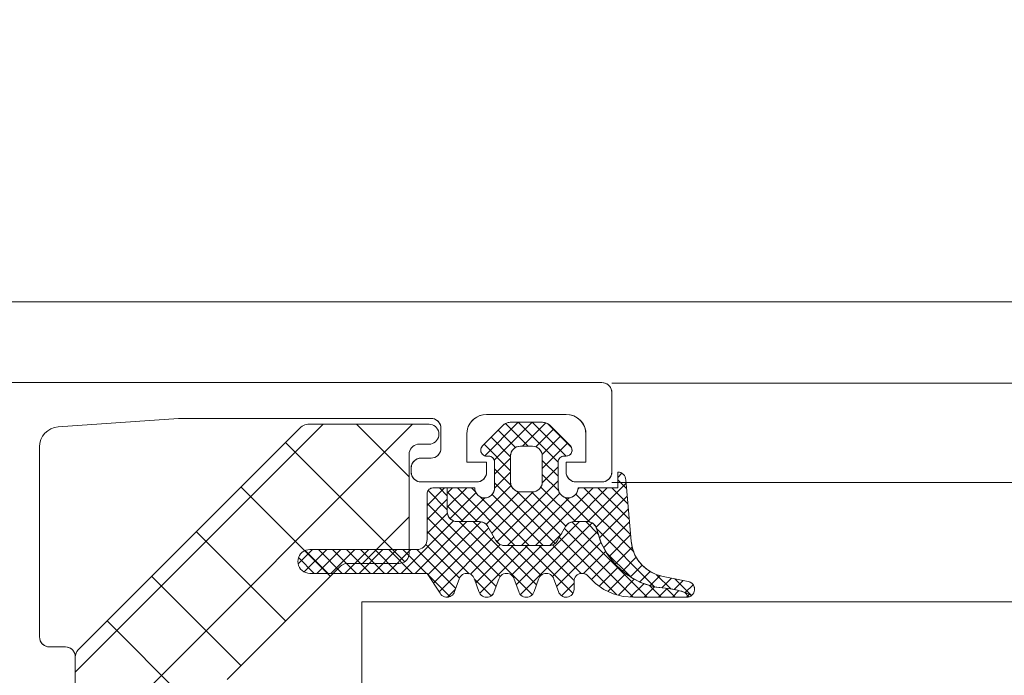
# Model space of a CAD drawing. Header units: metres. Extents: x 69 to 122.5, y -21.4 to -4.6.
# Tile 30 of 250: x 72.3872 to 72.4368, y -17.8572 to -17.8243. Entities that reach past the tile are written whole.
import ezdxf

# ---------------------------------------------------------------- set-up
doc = ezdxf.new("R2010")
doc.units = ezdxf.units.M
doc.header["$LTSCALE"] = 0.02
doc.layers.add('014_Fassadenarbeiten-000 Aufsicht Betonfertigteile', color=7, linetype='Continuous', lineweight=9, true_color=0xc0c0c0)
doc.layers.add('030_Sonnenschutzarbeiten-außen', color=7, linetype='Continuous', lineweight=5)
doc.layers.add('032_Metallarbeiten-Fenster', color=7, linetype='Continuous', lineweight=5)

msp = doc.modelspace()

# ---------------------------------------------------------------- linework, layer by layer
at = {"layer": '014_Fassadenarbeiten-000 Aufsicht Betonfertigteile', "color": 252, "lineweight": 18, "true_color": 0x888888}
msp.add_lwpolyline([(74.82, -17.83844), (72.12, -17.83844), (72.12, -17.35244), (74.82, -17.35244)], close=True, dxfattribs=at)
at = {"layer": '030_Sonnenschutzarbeiten-außen', "color": 8, "linetype": 'Continuous', "lineweight": 5, "true_color": 0x808080}
msp.add_line((72.1905, -17.83844), (73.47, -17.83844), dxfattribs=at)
at = {"layer": '032_Metallarbeiten-Fenster', "color": 8, "lineweight": 5, "true_color": 0x808080}
for p, q in [((72.417, -17.84254), (73.369937, -17.84254)), ((72.417, -17.84754), (73.369159, -17.84754))]:
    msp.add_line(p, q, dxfattribs=at)
at = {"layer": '032_Metallarbeiten-Fenster', "color": 251, "linetype": 'Continuous', "lineweight": 9, "true_color": 0x555555}
for p, q in [((72.410606, -17.846195), (72.412289, -17.844511)), ((72.411085, -17.846422), (72.412996, -17.844511)), ((72.412784, -17.845711), (72.411644, -17.844571)), ((72.4143, -17.84652), (72.412291, -17.844511)), ((72.412504, -17.845711), (72.413677, -17.844538)), ((72.414699, -17.846211), (72.412999, -17.844511)), ((72.39, -17.857084), (72.402474, -17.84461)), ((72.39, -17.861574), (72.406964, -17.84461)), ((72.4068, -17.847254), (72.404156, -17.84461)), ((72.412148, -17.845782), (72.411276, -17.84491)), ((72.413177, -17.845745), (72.414068, -17.844854)), ((72.414965, -17.845771), (72.413781, -17.844587)), ((72.406579, -17.851523), (72.400583, -17.845527)), ((72.4119, -17.846241), (72.410923, -17.845264)), ((72.413493, -17.846136), (72.414421, -17.845208)), ((72.4135, -17.846836), (72.414775, -17.845561)), ((72.4119, -17.846948), (72.410569, -17.845618)), ((72.4111, -17.847115), (72.4119, -17.846315)), ((72.4143, -17.847227), (72.4135, -17.846427)), ((72.411099, -17.847823), (72.4119, -17.847022)), ((72.411934, -17.84769), (72.4111, -17.846855)), ((72.413497, -17.847547), (72.4143, -17.846743)), ((72.41122, -17.85053), (72.4143, -17.84745)), ((72.414325, -17.847959), (72.4135, -17.847134)), ((72.4173, -17.847279), (72.417508, -17.847071)), ((72.417737, -17.847836), (72.4173, -17.847399)), ((72.402834, -17.852268), (72.398338, -17.847772)), ((72.4077, -17.848688), (72.408577, -17.847811)), ((72.408721, -17.84891), (72.407754, -17.847942)), ((72.408721, -17.848202), (72.40833, -17.847811)), ((72.408721, -17.84808), (72.408989, -17.847811)), ((72.408721, -17.848787), (72.409696, -17.847811)), ((72.410218, -17.849509), (72.408721, -17.848012)), ((72.408861, -17.849354), (72.410164, -17.848051)), ((72.412125, -17.850709), (72.409227, -17.847811)), ((72.410152, -17.848029), (72.409935, -17.847811)), ((72.41012, -17.849509), (72.411935, -17.847694)), ((72.410683, -17.849653), (72.412332, -17.848005)), ((72.410955, -17.850088), (72.413035, -17.848008)), ((72.414143, -17.850606), (72.4111, -17.847563)), ((72.41443, -17.850185), (72.412222, -17.847977)), ((72.41469, -17.849738), (72.412963, -17.848011)), ((72.413163, -17.850709), (72.41606, -17.847811)), ((72.415168, -17.849509), (72.413427, -17.847768)), ((72.415067, -17.849512), (72.416767, -17.847811)), ((72.415294, -17.84787), (72.415353, -17.847811)), ((72.417941, -17.850161), (72.415591, -17.847811)), ((72.415776, -17.84951), (72.417714, -17.847572)), ((72.417873, -17.849386), (72.416298, -17.847811)), ((72.417805, -17.848611), (72.417006, -17.847811)), ((72.4077, -17.849395), (72.408721, -17.848375)), ((72.409413, -17.849509), (72.410612, -17.84831)), ((72.412832, -17.850709), (72.410382, -17.848259)), ((72.413539, -17.850709), (72.410972, -17.848142)), ((72.411749, -17.850709), (72.414379, -17.848079)), ((72.412456, -17.850709), (72.414859, -17.848305)), ((72.415895, -17.849529), (72.414652, -17.848286)), ((72.4181, -17.851027), (72.415192, -17.848119)), ((72.416207, -17.849786), (72.417771, -17.848222)), ((72.411378, -17.852274), (72.4077, -17.848596)), ((72.409511, -17.849509), (72.408721, -17.848719)), ((72.41638, -17.85032), (72.417828, -17.848872)), ((72.404454, -17.85161), (72.4068, -17.849264)), ((72.406399, -17.852111), (72.409037, -17.849473)), ((72.407106, -17.852111), (72.409708, -17.849509)), ((72.4077, -17.850103), (72.408727, -17.849076)), ((72.411175, -17.852778), (72.4077, -17.849303)), ((72.407745, -17.852179), (72.410408, -17.849515)), ((72.412993, -17.853181), (72.40932, -17.849509)), ((72.413208, -17.85269), (72.410027, -17.849509)), ((72.41219, -17.852684), (72.415365, -17.849509)), ((72.418779, -17.853311), (72.414993, -17.849524)), ((72.416333, -17.850157), (72.415684, -17.849509)), ((72.416594, -17.850813), (72.417885, -17.849522)), ((72.400589, -17.854513), (72.396093, -17.850017)), ((72.409821, -17.852132), (72.4077, -17.85001)), ((72.408024, -17.852607), (72.410804, -17.849827)), ((72.412404, -17.853177), (72.416006, -17.849575)), ((72.414018, -17.852269), (72.416283, -17.850005)), ((72.41807, -17.853309), (72.414619, -17.849858)), ((72.419151, -17.852785), (72.416241, -17.849875)), ((72.408304, -17.853034), (72.411063, -17.850275)), ((72.411348, -17.850639), (72.411172, -17.850463)), ((72.413872, -17.850707), (72.41448, -17.850098)), ((72.417228, -17.853174), (72.41436, -17.850306)), ((72.416861, -17.851254), (72.417942, -17.850172)), ((72.401215, -17.851638), (72.401942, -17.850911)), ((72.40152, -17.85204), (72.402649, -17.850911)), ((72.402729, -17.852111), (72.401575, -17.850956)), ((72.402156, -17.852111), (72.403356, -17.850911)), ((72.403437, -17.852111), (72.402237, -17.850911)), ((72.402863, -17.852111), (72.404063, -17.850911)), ((72.404144, -17.852111), (72.402944, -17.850911)), ((72.40357, -17.852111), (72.40477, -17.850911)), ((72.404851, -17.852111), (72.403651, -17.850911)), ((72.404278, -17.852111), (72.405478, -17.850911)), ((72.405558, -17.852111), (72.404358, -17.850911)), ((72.404985, -17.852111), (72.406185, -17.850911)), ((72.406265, -17.852111), (72.405065, -17.850911)), ((72.405692, -17.852111), (72.406892, -17.850911)), ((72.406972, -17.852111), (72.405772, -17.850911)), ((72.407679, -17.852111), (72.406479, -17.850911)), ((72.409142, -17.852866), (72.407186, -17.850911)), ((72.409334, -17.852352), (72.407636, -17.850653)), ((72.409886, -17.852159), (72.411387, -17.850658)), ((72.410157, -17.852595), (72.412043, -17.850709)), ((72.410353, -17.853106), (72.41275, -17.850709)), ((72.413437, -17.852211), (72.411934, -17.850709)), ((72.411959, -17.852208), (72.413458, -17.850709)), ((72.415045, -17.853113), (72.412641, -17.850709)), ((72.415104, -17.852465), (72.413348, -17.850709)), ((72.415461, -17.852114), (72.414021, -17.850674)), ((72.414223, -17.852772), (72.416456, -17.850539)), ((72.415581, -17.852121), (72.416701, -17.851001)), ((72.417173, -17.851648), (72.418023, -17.850799)), ((72.402022, -17.852111), (72.401232, -17.85132)), ((72.415982, -17.852427), (72.416989, -17.85142)), ((72.417951, -17.852292), (72.416719, -17.85106)), ((72.417531, -17.851997), (72.41823, -17.851299)), ((72.416366, -17.852751), (72.417317, -17.851799)), ((72.417946, -17.852289), (72.418533, -17.851703)), ((72.41841, -17.852533), (72.418926, -17.852016)), ((72.398344, -17.856758), (72.393848, -17.852262)), ((72.40885, -17.853281), (72.407739, -17.85217)), ((72.410928, -17.853238), (72.41008, -17.85239)), ((72.416812, -17.853012), (72.417704, -17.85212)), ((72.41733, -17.853201), (72.418138, -17.852392)), ((72.418929, -17.852721), (72.419421, -17.852229)), ((72.419964, -17.852891), (72.419251, -17.852178)), ((72.419518, -17.852839), (72.420002, -17.852355)), ((72.420143, -17.852921), (72.420594, -17.85247)), ((72.421002, -17.853222), (72.420168, -17.852387)), ((72.408737, -17.853308), (72.40912, -17.852925)), ((72.414467, -17.853235), (72.4151, -17.852602)), ((72.41794, -17.853298), (72.418619, -17.852619)), ((72.418633, -17.853311), (72.419155, -17.852789)), ((72.419486, -17.853311), (72.418879, -17.852704)), ((72.419341, -17.853311), (72.419782, -17.852869)), ((72.420193, -17.853311), (72.419747, -17.852865)), ((72.420048, -17.853311), (72.42038, -17.852979)), ((72.420697, -17.853074), (72.421089, -17.852682)), ((72.410929, -17.853238), (72.411028, -17.853138)), ((72.414432, -17.853207), (72.414409, -17.853184)), ((72.420882, -17.853293), (72.420652, -17.853063)), ((72.420755, -17.853311), (72.420897, -17.853169)), ((72.39895, -17.861854), (72.391603, -17.854507))]:
    msp.add_line(p, q, dxfattribs=at)
at = {"layer": '032_Metallarbeiten-Fenster', "lineweight": 5}
for points in [[(72.3715, -17.842511), (72.4165, -17.842511), (72.4165, -17.842511), (72.416587, -17.842519), (72.416671, -17.842541), (72.41675, -17.842578), (72.416821, -17.842628), (72.416883, -17.84269), (72.416933, -17.842761), (72.41697, -17.84284), (72.416992, -17.842924), (72.417, -17.843011), (72.417, -17.847011), (72.417, -17.847011), (72.416992, -17.847098), (72.41697, -17.847182), (72.416933, -17.847261), (72.416883, -17.847333), (72.416821, -17.847394), (72.41675, -17.847444), (72.416671, -17.847481), (72.416587, -17.847504), (72.4165, -17.847511), (72.4152, -17.847511), (72.4152, -17.847511), (72.415113, -17.847504), (72.415029, -17.847481), (72.41495, -17.847444), (72.414879, -17.847394), (72.414817, -17.847333), (72.414767, -17.847261), (72.41473, -17.847182), (72.414708, -17.847098), (72.4147, -17.847011), (72.4147, -17.846511), (72.4157, -17.846511), (72.4157, -17.845111), (72.4157, -17.845111), (72.415685, -17.844938), (72.41564, -17.844769), (72.415566, -17.844611), (72.415466, -17.844468), (72.415343, -17.844345), (72.4152, -17.844245), (72.415042, -17.844172), (72.414874, -17.844126), (72.4147, -17.844111), (72.4107, -17.844111), (72.4107, -17.844111), (72.410526, -17.844126), (72.410358, -17.844172), (72.4102, -17.844245), (72.410057, -17.844345), (72.409934, -17.844468), (72.409834, -17.844611), (72.40976, -17.844769), (72.409715, -17.844938), (72.4097, -17.845111), (72.4097, -17.846511), (72.4107, -17.846511), (72.4107, -17.847011), (72.4107, -17.847011), (72.410692, -17.847098), (72.41067, -17.847182), (72.410633, -17.847261), (72.410583, -17.847333), (72.410521, -17.847394), (72.41045, -17.847444), (72.410371, -17.847481), (72.410287, -17.847504), (72.4102, -17.847511), (72.4074, -17.847511), (72.4074, -17.847511), (72.407313, -17.847504), (72.407229, -17.847481), (72.40715, -17.847444), (72.407079, -17.847394), (72.407017, -17.847333), (72.406967, -17.847261), (72.40693, -17.847182), (72.406908, -17.847098), (72.4069, -17.847011), (72.4069, -17.846811), (72.4069, -17.846811), (72.406908, -17.846724), (72.40693, -17.84664), (72.406967, -17.846561), (72.407017, -17.84649), (72.407079, -17.846428), (72.40715, -17.846378), (72.407229, -17.846341), (72.407313, -17.846319), (72.4074, -17.846311), (72.4079, -17.846311), (72.4079, -17.846311), (72.407987, -17.846304), (72.408071, -17.846281), (72.40815, -17.846244), (72.408221, -17.846194), (72.408283, -17.846133), (72.408333, -17.846061), (72.40837, -17.845982), (72.408392, -17.845898), (72.4084, -17.845811), (72.4084, -17.844811), (72.4084, -17.844811), (72.408392, -17.844724), (72.40837, -17.84464), (72.408333, -17.844561), (72.408283, -17.84449), (72.408221, -17.844428), (72.40815, -17.844378), (72.408071, -17.844341), (72.407987, -17.844319), (72.4079, -17.844311), (72.3952, -17.844311), (72.389129, -17.844745), (72.389129, -17.844745), (72.388944, -17.844776), (72.388769, -17.84484), (72.388608, -17.844936), (72.388468, -17.845061), (72.388354, -17.845209), (72.38827, -17.845376), (72.388218, -17.845556), (72.3882, -17.845742), (72.3882, -17.855311), (72.3882, -17.855311), (72.388208, -17.855398), (72.38823, -17.855482), (72.388267, -17.855561), (72.388317, -17.855633), (72.388379, -17.855694), (72.38845, -17.855744), (72.388529, -17.855781), (72.388613, -17.855804), (72.3887, -17.855811), (72.3895, -17.855811), (72.3895, -17.855811), (72.389587, -17.855819), (72.389671, -17.855841), (72.38975, -17.855878), (72.389821, -17.855928), (72.389883, -17.85599), (72.389933, -17.856061), (72.38997, -17.85614), (72.389992, -17.856224), (72.39, -17.856311), (72.39, -17.857511)], [(72.39, -17.870261), (72.39, -17.856317), (72.39, -17.856317), (72.39001, -17.856219), (72.390038, -17.856126), (72.390084, -17.856039), (72.390147, -17.855963), (72.401354, -17.844756), (72.401354, -17.844756), (72.401413, -17.844705), (72.40148, -17.844664), (72.401553, -17.844634), (72.401629, -17.844616), (72.401707, -17.84461), (72.4078, -17.84461), (72.4078, -17.84461), (72.407887, -17.844617), (72.407971, -17.84464), (72.40805, -17.844677), (72.408121, -17.844727), (72.408183, -17.844789), (72.408233, -17.84486), (72.40827, -17.844939), (72.408292, -17.845023), (72.4083, -17.84511), (72.4083, -17.84511), (72.408292, -17.845197), (72.40827, -17.845281), (72.408233, -17.84536), (72.408183, -17.845431), (72.408121, -17.845493), (72.40805, -17.845543), (72.407971, -17.84558), (72.407887, -17.845602), (72.4078, -17.84561), (72.4073, -17.84561), (72.4073, -17.84561), (72.407213, -17.845617), (72.407129, -17.84564), (72.40705, -17.845677), (72.406979, -17.845727), (72.406917, -17.845789), (72.406867, -17.84586), (72.40683, -17.845939), (72.406808, -17.846023), (72.4068, -17.84611), (72.4068, -17.85111), (72.4068, -17.85111), (72.406792, -17.851197), (72.40677, -17.851281), (72.406733, -17.85136), (72.406683, -17.851431), (72.406621, -17.851493), (72.40655, -17.851543), (72.406471, -17.85158), (72.406387, -17.851602), (72.4063, -17.85161), (72.4037, -17.85161), (72.4037, -17.85161), (72.403621, -17.851616), (72.403545, -17.851634), (72.403473, -17.851664), (72.403406, -17.851705), (72.403346, -17.851756), (72.397647, -17.857456)], [(72.408721, -17.847811), (72.408721, -17.849009), (72.408721, -17.849009), (72.408728, -17.849096), (72.408751, -17.84918), (72.408788, -17.849259), (72.408838, -17.84933), (72.408899, -17.849392), (72.408971, -17.849442), (72.40905, -17.849479), (72.409134, -17.849501), (72.409221, -17.849509), (72.410332, -17.849509), (72.410332, -17.849509), (72.410419, -17.849516), (72.410503, -17.849539), (72.410582, -17.849576), (72.410653, -17.849626), (72.410715, -17.849687), (72.410765, -17.849759), (72.411169, -17.850459), (72.411169, -17.850459), (72.411219, -17.85053), (72.411281, -17.850592), (72.411352, -17.850642), (72.411431, -17.850679), (72.411515, -17.850701), (72.411602, -17.850709), (72.413839, -17.850709), (72.413839, -17.850709), (72.413926, -17.850701), (72.41401, -17.850679), (72.414089, -17.850642), (72.414161, -17.850592), (72.414222, -17.85053), (72.414272, -17.850459), (72.414676, -17.849759), (72.414676, -17.849759), (72.414726, -17.849687), (72.414788, -17.849626), (72.414859, -17.849576), (72.414938, -17.849539), (72.415023, -17.849516), (72.415109, -17.849509), (72.415761, -17.849509), (72.415761, -17.849509), (72.415857, -17.849518), (72.41595, -17.849546), (72.416036, -17.849591), (72.416111, -17.849652), (72.416173, -17.849727), (72.41622, -17.849811), (72.41625, -17.849904), (72.41625, -17.849904), (72.416471, -17.850584), (72.416816, -17.851211), (72.417273, -17.851763), (72.417824, -17.852219), (72.418451, -17.852564), (72.419131, -17.852786), (72.419841, -17.852877), (72.419841, -17.852877), (72.420297, -17.852953), (72.420738, -17.853089), (72.421011, -17.853226)], [(73.384, -17.85354), (72.404426, -17.85354), (72.404426, -17.89154), (73.384, -17.89154)]]:
    msp.add_lwpolyline(points, dxfattribs=at)
at = {"layer": '032_Metallarbeiten-Fenster', "linetype": 'Continuous', "lineweight": 5}
for points in [[(72.3715, -17.842511), (72.4165, -17.842511), (72.416598, -17.842521), (72.416691, -17.842549), (72.416778, -17.842596), (72.416854, -17.842658), (72.416916, -17.842733), (72.416962, -17.84282), (72.41699, -17.842914), (72.417, -17.843011), (72.417, -17.847011), (72.41699, -17.847109), (72.416962, -17.847203), (72.416916, -17.847289), (72.416854, -17.847365), (72.416778, -17.847427), (72.416691, -17.847473), (72.416598, -17.847502), (72.4165, -17.847511), (72.4152, -17.847511), (72.415103, -17.847502), (72.415009, -17.847473), (72.414922, -17.847427), (72.414847, -17.847365), (72.414784, -17.847289), (72.414738, -17.847203), (72.41471, -17.847109), (72.4147, -17.847011), (72.4147, -17.846511), (72.4157, -17.846511), (72.4157, -17.845111), (72.415681, -17.844916), (72.415624, -17.844729), (72.415532, -17.844556), (72.415407, -17.844404), (72.415256, -17.84428), (72.415083, -17.844187), (72.414895, -17.84413), (72.4147, -17.844111), (72.4107, -17.844111), (72.410505, -17.84413), (72.410317, -17.844187), (72.410144, -17.84428), (72.409993, -17.844404), (72.409869, -17.844556), (72.409776, -17.844729), (72.409719, -17.844916), (72.4097, -17.845111), (72.4097, -17.846511), (72.4107, -17.846511), (72.4107, -17.847011), (72.41069, -17.847109), (72.410662, -17.847203), (72.410616, -17.847289), (72.410554, -17.847365), (72.410478, -17.847427), (72.410391, -17.847473), (72.410298, -17.847502), (72.4102, -17.847511), (72.4074, -17.847511), (72.407303, -17.847502), (72.407209, -17.847473), (72.407122, -17.847427), (72.407047, -17.847365), (72.406984, -17.847289), (72.406938, -17.847203), (72.40691, -17.847109), (72.4069, -17.847011), (72.4069, -17.846811), (72.40691, -17.846714), (72.406938, -17.84662), (72.406984, -17.846533), (72.407047, -17.846458), (72.407122, -17.846396), (72.407209, -17.846349), (72.407303, -17.846321), (72.4074, -17.846311), (72.4079, -17.846311), (72.407998, -17.846302), (72.408091, -17.846273), (72.408178, -17.846227), (72.408254, -17.846165), (72.408316, -17.846089), (72.408362, -17.846003), (72.40839, -17.845909), (72.4084, -17.845811), (72.4084, -17.844811), (72.40839, -17.844714), (72.408362, -17.84462), (72.408316, -17.844533), (72.408254, -17.844458), (72.408178, -17.844396), (72.408091, -17.844349), (72.407998, -17.844321), (72.4079, -17.844311), (72.3952, -17.844311), (72.389129, -17.844745), (72.388944, -17.844776), (72.388769, -17.84484), (72.388608, -17.844936), (72.388468, -17.845061), (72.388354, -17.845209), (72.38827, -17.845376), (72.388218, -17.845556), (72.3882, -17.845742), (72.3882, -17.855311), (72.38821, -17.855409), (72.388238, -17.855503), (72.388284, -17.855589), (72.388347, -17.855665), (72.388422, -17.855727), (72.388509, -17.855773), (72.388603, -17.855802), (72.3887, -17.855811), (72.3895, -17.855811), (72.389598, -17.855821), (72.389691, -17.855849), (72.389778, -17.855896), (72.389854, -17.855958), (72.389916, -17.856033), (72.389962, -17.85612), (72.38999, -17.856214), (72.39, -17.856311), (72.39, -17.857511)], [(72.39, -17.870261), (72.39, -17.856317), (72.39, -17.856317), (72.39001, -17.856219), (72.390038, -17.856126), (72.390084, -17.856039), (72.390147, -17.855963), (72.401354, -17.844756), (72.401354, -17.844756), (72.401413, -17.844705), (72.40148, -17.844664), (72.401553, -17.844634), (72.401629, -17.844616), (72.401707, -17.84461), (72.4078, -17.84461), (72.4078, -17.84461), (72.407887, -17.844617), (72.407971, -17.84464), (72.40805, -17.844677), (72.408121, -17.844727), (72.408183, -17.844789), (72.408233, -17.84486), (72.40827, -17.844939), (72.408292, -17.845023), (72.4083, -17.84511), (72.4083, -17.84511), (72.408292, -17.845197), (72.40827, -17.845281), (72.408233, -17.84536), (72.408183, -17.845431), (72.408121, -17.845493), (72.40805, -17.845543), (72.407971, -17.84558), (72.407887, -17.845602), (72.4078, -17.84561), (72.4073, -17.84561), (72.4073, -17.84561), (72.407213, -17.845617), (72.407129, -17.84564), (72.40705, -17.845677), (72.406979, -17.845727), (72.406917, -17.845789), (72.406867, -17.84586), (72.40683, -17.845939), (72.406808, -17.846023), (72.4068, -17.84611), (72.4068, -17.85111), (72.4068, -17.85111), (72.406792, -17.851197), (72.40677, -17.851281), (72.406733, -17.85136), (72.406683, -17.851431), (72.406621, -17.851493), (72.40655, -17.851543), (72.406471, -17.85158), (72.406387, -17.851602), (72.4063, -17.85161), (72.4037, -17.85161), (72.4037, -17.85161), (72.403621, -17.851616), (72.403545, -17.851634), (72.403473, -17.851664), (72.403406, -17.851705), (72.403346, -17.851756), (72.397647, -17.857456)]]:
    msp.add_lwpolyline(points, dxfattribs=at)
at = {"layer": '032_Metallarbeiten-Fenster', "lineweight": 5}
for points in [[(72.408, -17.847811), (72.407948, -17.847816), (72.407897, -17.847829), (72.40785, -17.847851), (72.407807, -17.847881), (72.40777, -17.847918), (72.40774, -17.847961), (72.407718, -17.848009), (72.407705, -17.848059), (72.4077, -17.848111), (72.4077, -17.850411), (72.4077, -17.850411), (72.407692, -17.850497), (72.40767, -17.850582), (72.407633, -17.850661), (72.407583, -17.850732), (72.407521, -17.850794), (72.40745, -17.850844), (72.407371, -17.850881), (72.407287, -17.850903), (72.4072, -17.850911), (72.4018, -17.850911), (72.4018, -17.850911), (72.401696, -17.85092), (72.401595, -17.850947), (72.4015, -17.850991), (72.401414, -17.851051), (72.40134, -17.851125), (72.40128, -17.851211), (72.401236, -17.851305), (72.401209, -17.851406), (72.4012, -17.851511), (72.4012, -17.851511), (72.401209, -17.851615), (72.401236, -17.851716), (72.40128, -17.851811), (72.40134, -17.851896), (72.401414, -17.85197), (72.4015, -17.85203), (72.401595, -17.852074), (72.401696, -17.852102), (72.4018, -17.852111), (72.4077, -17.852111), (72.408354, -17.853111), (72.408354, -17.853111), (72.408395, -17.85317), (72.408447, -17.853221), (72.408507, -17.853261), (72.408573, -17.85329), (72.408644, -17.853307), (72.408716, -17.853311), (72.408788, -17.853301), (72.408857, -17.853279), (72.408921, -17.853245), (72.408977, -17.8532), (72.409025, -17.853145), (72.409061, -17.853083), (72.409086, -17.853015), (72.409314, -17.852408), (72.409314, -17.852408), (72.40934, -17.852338), (72.409378, -17.852274), (72.409428, -17.852218), (72.409487, -17.852172), (72.409554, -17.852139), (72.409626, -17.852118), (72.4097, -17.852111), (72.4097, -17.852111), (72.409774, -17.852118), (72.409846, -17.852139), (72.409913, -17.852172), (72.409972, -17.852218), (72.410022, -17.852274), (72.41006, -17.852338), (72.410086, -17.852408), (72.410314, -17.853015), (72.410314, -17.853015), (72.41034, -17.853085), (72.410378, -17.853149), (72.410428, -17.853204), (72.410487, -17.85325), (72.410554, -17.853283), (72.410626, -17.853304), (72.4107, -17.853311), (72.4107, -17.853311), (72.410774, -17.853304), (72.410846, -17.853283), (72.410913, -17.85325), (72.410972, -17.853204), (72.411022, -17.853149), (72.41106, -17.853085), (72.411086, -17.853015), (72.411314, -17.852408), (72.411314, -17.852408), (72.41134, -17.852338), (72.411378, -17.852274), (72.411428, -17.852218), (72.411487, -17.852172), (72.411554, -17.852139), (72.411626, -17.852118), (72.4117, -17.852111), (72.4117, -17.852111), (72.411774, -17.852118), (72.411846, -17.852139), (72.411913, -17.852172), (72.411972, -17.852218), (72.412022, -17.852274), (72.41206, -17.852338), (72.412086, -17.852408), (72.412314, -17.853015), (72.412314, -17.853015), (72.41234, -17.853085), (72.412378, -17.853149), (72.412428, -17.853204), (72.412487, -17.85325), (72.412554, -17.853283), (72.412626, -17.853304), (72.4127, -17.853311), (72.4127, -17.853311), (72.412774, -17.853304), (72.412846, -17.853283), (72.412913, -17.85325), (72.412972, -17.853204), (72.413022, -17.853149), (72.41306, -17.853085), (72.413086, -17.853015), (72.413314, -17.852408), (72.413314, -17.852408), (72.41334, -17.852338), (72.413378, -17.852274), (72.413428, -17.852218), (72.413487, -17.852172), (72.413554, -17.852139), (72.413626, -17.852118), (72.4137, -17.852111), (72.4137, -17.852111), (72.413774, -17.852118), (72.413846, -17.852139), (72.413913, -17.852172), (72.413972, -17.852218), (72.414022, -17.852274), (72.41406, -17.852338), (72.414086, -17.852408), (72.414314, -17.853015), (72.414314, -17.853015), (72.414338, -17.853082), (72.414375, -17.853144), (72.414422, -17.853198), (72.414478, -17.853244), (72.414541, -17.853278), (72.414609, -17.853301), (72.41468, -17.853311), (72.414752, -17.853308), (72.414752, -17.853308), (72.414822, -17.853292), (72.414889, -17.853264), (72.414949, -17.853224), (72.415001, -17.853175), (72.415043, -17.853117), (72.415074, -17.853052), (72.415094, -17.852983), (72.4151, -17.852911), (72.4151, -17.852511), (72.4151, -17.852511), (72.415107, -17.852436), (72.415128, -17.852365), (72.415162, -17.852298), (72.415207, -17.852238), (72.415263, -17.852189), (72.415328, -17.85215), (72.415398, -17.852124), (72.415472, -17.852112), (72.415547, -17.852114), (72.41562, -17.852129), (72.415689, -17.852159), (72.415751, -17.8522), (72.415805, -17.852252), (72.415805, -17.852252), (72.416174, -17.852618), (72.416601, -17.852914), (72.417073, -17.853132), (72.417575, -17.853266), (72.418092, -17.853311), (72.420764, -17.853311), (72.420764, -17.853311), (72.420838, -17.853304), (72.420908, -17.853284), (72.420974, -17.853252), (72.421033, -17.853207), (72.421083, -17.853153), (72.421122, -17.853091), (72.421149, -17.853022), (72.421163, -17.85295), (72.421163, -17.85295), (72.421163, -17.852876), (72.42115, -17.852804), (72.421124, -17.852735), (72.421085, -17.852672), (72.421036, -17.852617), (72.420978, -17.852572), (72.420912, -17.852539), (72.420841, -17.852518), (72.41958, -17.852273), (72.41958, -17.852273), (72.419226, -17.85217), (72.418898, -17.852003), (72.418605, -17.85178), (72.418359, -17.851506), (72.418166, -17.851191), (72.418035, -17.850847), (72.417969, -17.850485), (72.4177, -17.847411), (72.4177, -17.847411), (72.417692, -17.847333), (72.41767, -17.847258), (72.417633, -17.847189), (72.417583, -17.847128), (72.417522, -17.847079), (72.417453, -17.847042), (72.417378, -17.847019), (72.4173, -17.847011), (72.4173, -17.847811), (72.4153, -17.847811), (72.4153, -17.847811), (72.415292, -17.847898), (72.41527, -17.847982), (72.415233, -17.848061), (72.415183, -17.848133), (72.415121, -17.848194), (72.41505, -17.848244), (72.414971, -17.848281), (72.414887, -17.848304), (72.4148, -17.848311), (72.4148, -17.848311), (72.414713, -17.848304), (72.414629, -17.848281), (72.41455, -17.848244), (72.414479, -17.848194), (72.414417, -17.848133), (72.414367, -17.848061), (72.41433, -17.847982), (72.414308, -17.847898), (72.4143, -17.847811), (72.4143, -17.846511), (72.4143, -17.846511), (72.414306, -17.846453), (72.414323, -17.846396), (72.414351, -17.846345), (72.414388, -17.846299), (72.414433, -17.846262), (72.414485, -17.846234), (72.414542, -17.846217), (72.4146, -17.846211), (72.4147, -17.846211), (72.4147, -17.846211), (72.414759, -17.846205), (72.414815, -17.846188), (72.414867, -17.846161), (72.414912, -17.846123), (72.41495, -17.846078), (72.414977, -17.846026), (72.414994, -17.84597), (72.415, -17.845911), (72.414994, -17.845853), (72.414977, -17.845796), (72.41495, -17.845745), (72.414912, -17.845699), (72.413872, -17.844658), (72.413872, -17.844658), (72.413812, -17.844607), (72.413745, -17.844566), (72.413673, -17.844536), (72.413596, -17.844517), (72.413518, -17.844511), (72.411882, -17.844511), (72.411882, -17.844511), (72.411804, -17.844517), (72.411727, -17.844536), (72.411655, -17.844566), (72.411588, -17.844607), (72.411528, -17.844658), (72.410488, -17.845699), (72.410488, -17.845699), (72.410453, -17.845741), (72.410427, -17.845788), (72.410409, -17.845839), (72.410401, -17.845893), (72.410402, -17.845947), (72.410414, -17.846001), (72.410434, -17.846051), (72.410464, -17.846096), (72.410501, -17.846136), (72.410545, -17.846168), (72.410594, -17.846192), (72.410646, -17.846206), (72.4107, -17.846211), (72.4108, -17.846211), (72.4108, -17.846211), (72.410852, -17.846216), (72.410903, -17.846229), (72.41095, -17.846251), (72.410993, -17.846281), (72.41103, -17.846318), (72.41106, -17.846361), (72.411082, -17.846409), (72.411096, -17.846459), (72.4111, -17.846511), (72.4111, -17.847811), (72.4111, -17.847811), (72.411093, -17.847898), (72.41107, -17.847982), (72.411033, -17.848061), (72.410983, -17.848133), (72.410922, -17.848194), (72.41085, -17.848244), (72.410771, -17.848281), (72.410687, -17.848304), (72.4106, -17.848311), (72.4106, -17.848311), (72.410513, -17.848304), (72.410429, -17.848281), (72.41035, -17.848244), (72.410279, -17.848194), (72.410217, -17.848133), (72.410167, -17.848061), (72.41013, -17.847982), (72.410108, -17.847898), (72.4101, -17.847811)], [(72.4135, -17.847511), (72.413493, -17.847598), (72.41347, -17.847682), (72.413433, -17.847761), (72.413383, -17.847833), (72.413321, -17.847894), (72.41325, -17.847944), (72.413171, -17.847981), (72.413087, -17.848004), (72.413, -17.848011), (72.4124, -17.848011), (72.4124, -17.848011), (72.412313, -17.848004), (72.412229, -17.847981), (72.41215, -17.847944), (72.412079, -17.847894), (72.412017, -17.847833), (72.411967, -17.847761), (72.41193, -17.847682), (72.411908, -17.847598), (72.4119, -17.847511), (72.4119, -17.846211), (72.4119, -17.846211), (72.411908, -17.846124), (72.41193, -17.84604), (72.411967, -17.845961), (72.412017, -17.84589), (72.412079, -17.845828), (72.41215, -17.845778), (72.412229, -17.845741), (72.412313, -17.845719), (72.4124, -17.845711), (72.413, -17.845711), (72.413, -17.845711), (72.413087, -17.845719), (72.413171, -17.845741), (72.41325, -17.845778), (72.413321, -17.845828), (72.413383, -17.84589), (72.413433, -17.845961), (72.41347, -17.84604), (72.413493, -17.846124), (72.4135, -17.846211)]]:
    msp.add_lwpolyline(points, close=True, dxfattribs=at)
at = {"layer": '032_Metallarbeiten-Fenster', "linetype": 'Continuous', "lineweight": 5}
for points in [[(72.411882, -17.844511), (72.411833, -17.844514), (72.411784, -17.844521), (72.411737, -17.844533), (72.411691, -17.844549), (72.411646, -17.84457), (72.411604, -17.844596), (72.411565, -17.844625), (72.411528, -17.844658), (72.410488, -17.845699), (72.410435, -17.84577), (72.410406, -17.845853), (72.410402, -17.845941), (72.410423, -17.846026), (72.410468, -17.846102), (72.410534, -17.846161), (72.410613, -17.846198), (72.4107, -17.846211), (72.4108, -17.846211), (72.410859, -17.846217), (72.410915, -17.846234), (72.410967, -17.846262), (72.411012, -17.846299), (72.41105, -17.846345), (72.411077, -17.846396), (72.411094, -17.846453), (72.4111, -17.846511), (72.4111, -17.847811), (72.411091, -17.847909), (72.411062, -17.848003), (72.411016, -17.848089), (72.410954, -17.848165), (72.410878, -17.848227), (72.410791, -17.848273), (72.410698, -17.848302), (72.4106, -17.848311), (72.410503, -17.848302), (72.410409, -17.848273), (72.410322, -17.848227), (72.410247, -17.848165), (72.410184, -17.848089), (72.410138, -17.848003), (72.41011, -17.847909), (72.4101, -17.847811), (72.408721, -17.847811), (72.408721, -17.849009), (72.40873, -17.849106), (72.408759, -17.8492), (72.408805, -17.849287), (72.408867, -17.849362), (72.408943, -17.849425), (72.409029, -17.849471), (72.409123, -17.849499), (72.409221, -17.849509), (72.410332, -17.849509), (72.410397, -17.849513), (72.410461, -17.849526), (72.410523, -17.849547), (72.410582, -17.849576), (72.410636, -17.849612), (72.410686, -17.849655), (72.410729, -17.849704), (72.410765, -17.849759), (72.411169, -17.850459), (72.411206, -17.850513), (72.411249, -17.850562), (72.411298, -17.850605), (72.411352, -17.850642), (72.411411, -17.850671), (72.411473, -17.850692), (72.411537, -17.850705), (72.411602, -17.850709), (72.413839, -17.850709), (72.413904, -17.850705), (72.413969, -17.850692), (72.414031, -17.850671), (72.414089, -17.850642), (72.414144, -17.850605), (72.414193, -17.850562), (72.414236, -17.850513), (72.414272, -17.850459), (72.414676, -17.849759), (72.414713, -17.849704), (72.414756, -17.849655), (72.414805, -17.849612), (72.414859, -17.849576), (72.414918, -17.849547), (72.41498, -17.849526), (72.415044, -17.849513), (72.415109, -17.849509), (72.415761, -17.849509), (72.415845, -17.849516), (72.415927, -17.849537), (72.416005, -17.849572), (72.416075, -17.84962), (72.416136, -17.849679), (72.416187, -17.849747), (72.416225, -17.849823), (72.41625, -17.849904), (72.416437, -17.850502), (72.416719, -17.851061), (72.417089, -17.851566), (72.417538, -17.852004), (72.418051, -17.852362), (72.418617, -17.852632), (72.419219, -17.852805), (72.419841, -17.852877), (72.419956, -17.85289), (72.42007, -17.852907), (72.420184, -17.852928), (72.420297, -17.852953), (72.420409, -17.852981), (72.42052, -17.853014), (72.42063, -17.85305), (72.420738, -17.853089), (72.421011, -17.853226), (72.42109, -17.853144), (72.421142, -17.853043), (72.421164, -17.852931), (72.421154, -17.852818), (72.421112, -17.852712), (72.421041, -17.852622), (72.420949, -17.852556), (72.420841, -17.852518), (72.41958, -17.852273), (72.41927, -17.852186), (72.418977, -17.852051), (72.41871, -17.85187), (72.418476, -17.851648), (72.41828, -17.851392), (72.418128, -17.851108), (72.418023, -17.850803), (72.417969, -17.850485), (72.4177, -17.847411), (72.417692, -17.847333), (72.41767, -17.847258), (72.417633, -17.847189), (72.417583, -17.847128), (72.417522, -17.847079), (72.417453, -17.847042), (72.417378, -17.847019), (72.4173, -17.847011), (72.4173, -17.847811), (72.4153, -17.847811), (72.41529, -17.847909), (72.415262, -17.848003), (72.415216, -17.848089), (72.415154, -17.848165), (72.415078, -17.848227), (72.414991, -17.848273), (72.414898, -17.848302), (72.4148, -17.848311), (72.414703, -17.848302), (72.414609, -17.848273), (72.414522, -17.848227), (72.414447, -17.848165), (72.414384, -17.848089), (72.414338, -17.848003), (72.41431, -17.847909), (72.4143, -17.847811), (72.4143, -17.846511), (72.414306, -17.846453), (72.414323, -17.846396), (72.414351, -17.846345), (72.414388, -17.846299), (72.414433, -17.846262), (72.414485, -17.846234), (72.414542, -17.846217), (72.4146, -17.846211), (72.4147, -17.846211), (72.414787, -17.846198), (72.414867, -17.846161), (72.414932, -17.846102), (72.414977, -17.846026), (72.414999, -17.845941), (72.414994, -17.845853), (72.414965, -17.84577), (72.414912, -17.845699), (72.413872, -17.844658), (72.413835, -17.844625), (72.413796, -17.844596), (72.413754, -17.84457), (72.413709, -17.844549), (72.413663, -17.844533), (72.413616, -17.844521), (72.413567, -17.844514), (72.413518, -17.844511)], [(72.4124, -17.845711), (72.413, -17.845711), (72.413098, -17.845721), (72.413191, -17.845749), (72.413278, -17.845796), (72.413354, -17.845858), (72.413416, -17.845933), (72.413462, -17.84602), (72.41349, -17.846114), (72.4135, -17.846211), (72.4135, -17.847511), (72.41349, -17.847609), (72.413462, -17.847703), (72.413416, -17.847789), (72.413354, -17.847865), (72.413278, -17.847927), (72.413191, -17.847973), (72.413098, -17.848002), (72.413, -17.848011), (72.4124, -17.848011), (72.412303, -17.848002), (72.412209, -17.847973), (72.412122, -17.847927), (72.412047, -17.847865), (72.411984, -17.847789), (72.411938, -17.847703), (72.41191, -17.847609), (72.4119, -17.847511), (72.4119, -17.846211), (72.41191, -17.846114), (72.411938, -17.84602), (72.411984, -17.845933), (72.412047, -17.845858), (72.412122, -17.845796), (72.412209, -17.845749), (72.412303, -17.845721)], [(72.415805, -17.852252), (72.416174, -17.852618), (72.416601, -17.852914), (72.417073, -17.853132), (72.417575, -17.853266), (72.418092, -17.853311), (72.420765, -17.853311), (72.420765, -17.853311), (72.420831, -17.853306), (72.420895, -17.853289), (72.420956, -17.853263), (72.421011, -17.853226), (72.420738, -17.853089), (72.420738, -17.853089), (72.420297, -17.852953), (72.419841, -17.852877), (72.419841, -17.852877), (72.41913, -17.852786), (72.418449, -17.852563), (72.417821, -17.852217), (72.417269, -17.851759), (72.416813, -17.851206), (72.416469, -17.850578), (72.416248, -17.849896), (72.416248, -17.849896), (72.416217, -17.849805), (72.41617, -17.849722), (72.416108, -17.849649), (72.416033, -17.849589), (72.415948, -17.849545), (72.415856, -17.849518), (72.415761, -17.849509), (72.415109, -17.849509), (72.415109, -17.849509), (72.415023, -17.849516), (72.414938, -17.849539), (72.414859, -17.849576), (72.414788, -17.849626), (72.414726, -17.849687), (72.414676, -17.849759), (72.414272, -17.850459), (72.414272, -17.850459), (72.414222, -17.85053), (72.414161, -17.850592), (72.414089, -17.850642), (72.41401, -17.850679), (72.413926, -17.850701), (72.413839, -17.850709), (72.411602, -17.850709), (72.411602, -17.850709), (72.411515, -17.850701), (72.411431, -17.850679), (72.411352, -17.850642), (72.411281, -17.850592), (72.411219, -17.85053), (72.411169, -17.850459), (72.410765, -17.849759), (72.410765, -17.849759), (72.410715, -17.849687), (72.410653, -17.849626), (72.410582, -17.849576), (72.410503, -17.849539), (72.410419, -17.849516), (72.410332, -17.849509), (72.409221, -17.849509), (72.409221, -17.849509), (72.409134, -17.849501), (72.40905, -17.849479), (72.408971, -17.849442), (72.408899, -17.849392), (72.408838, -17.84933), (72.408788, -17.849259), (72.408751, -17.84918), (72.408728, -17.849096), (72.408721, -17.849009), (72.408721, -17.847811), (72.408, -17.847811), (72.408, -17.847811), (72.407948, -17.847816), (72.407897, -17.847829), (72.40785, -17.847851), (72.407807, -17.847881), (72.40777, -17.847918), (72.40774, -17.847961), (72.407718, -17.848009), (72.407705, -17.848059), (72.4077, -17.848111), (72.4077, -17.850411), (72.4077, -17.850411), (72.407692, -17.850497), (72.40767, -17.850582), (72.407633, -17.850661), (72.407583, -17.850732), (72.407521, -17.850794), (72.40745, -17.850844), (72.407371, -17.850881), (72.407287, -17.850903), (72.4072, -17.850911), (72.4018, -17.850911), (72.4018, -17.850911), (72.401696, -17.85092), (72.401595, -17.850947), (72.4015, -17.850991), (72.401414, -17.851051), (72.40134, -17.851125), (72.40128, -17.851211), (72.401236, -17.851305), (72.401209, -17.851406), (72.4012, -17.851511), (72.4012, -17.851511), (72.401209, -17.851615), (72.401236, -17.851716), (72.40128, -17.851811), (72.40134, -17.851896), (72.401414, -17.85197), (72.4015, -17.85203), (72.401595, -17.852074), (72.401696, -17.852102), (72.4018, -17.852111), (72.4077, -17.852111), (72.408354, -17.853111), (72.408354, -17.853111), (72.408395, -17.85317), (72.408447, -17.853221), (72.408507, -17.853261), (72.408573, -17.85329), (72.408644, -17.853307), (72.408716, -17.853311), (72.408788, -17.853301), (72.408857, -17.853279), (72.408921, -17.853245), (72.408977, -17.8532), (72.409025, -17.853145), (72.409061, -17.853083), (72.409086, -17.853015), (72.409314, -17.852408), (72.409314, -17.852408), (72.40934, -17.852338), (72.409378, -17.852274), (72.409428, -17.852218), (72.409487, -17.852172), (72.409554, -17.852139), (72.409626, -17.852118), (72.4097, -17.852111), (72.4097, -17.852111), (72.409774, -17.852118), (72.409846, -17.852139), (72.409913, -17.852172), (72.409972, -17.852218), (72.410022, -17.852274), (72.41006, -17.852338), (72.410086, -17.852408), (72.410314, -17.853015), (72.410314, -17.853015), (72.41034, -17.853085), (72.410378, -17.853149), (72.410428, -17.853204), (72.410487, -17.85325), (72.410554, -17.853283), (72.410626, -17.853304), (72.4107, -17.853311), (72.4107, -17.853311), (72.410774, -17.853304), (72.410846, -17.853283), (72.410913, -17.85325), (72.410972, -17.853204), (72.411022, -17.853149), (72.41106, -17.853085), (72.411086, -17.853015), (72.411314, -17.852408), (72.411314, -17.852408), (72.41134, -17.852338), (72.411378, -17.852274), (72.411428, -17.852218), (72.411487, -17.852172), (72.411554, -17.852139), (72.411626, -17.852118), (72.4117, -17.852111), (72.4117, -17.852111), (72.411774, -17.852118), (72.411846, -17.852139), (72.411913, -17.852172), (72.411972, -17.852218), (72.412022, -17.852274), (72.41206, -17.852338), (72.412086, -17.852408), (72.412314, -17.853015), (72.412314, -17.853015), (72.41234, -17.853085), (72.412378, -17.853149), (72.412428, -17.853204), (72.412487, -17.85325), (72.412554, -17.853283), (72.412626, -17.853304), (72.4127, -17.853311), (72.4127, -17.853311), (72.412774, -17.853304), (72.412846, -17.853283), (72.412913, -17.85325), (72.412972, -17.853204), (72.413022, -17.853149), (72.41306, -17.853085), (72.413086, -17.853015), (72.413314, -17.852408), (72.413314, -17.852408), (72.41334, -17.852338), (72.413378, -17.852274), (72.413428, -17.852218), (72.413487, -17.852172), (72.413554, -17.852139), (72.413626, -17.852118), (72.4137, -17.852111), (72.4137, -17.852111), (72.413774, -17.852118), (72.413846, -17.852139), (72.413913, -17.852172), (72.413972, -17.852218), (72.414022, -17.852274), (72.41406, -17.852338), (72.414086, -17.852408), (72.414314, -17.853015), (72.414314, -17.853015), (72.414338, -17.853082), (72.414375, -17.853144), (72.414422, -17.853198), (72.414478, -17.853244), (72.414541, -17.853278), (72.414609, -17.853301), (72.41468, -17.853311), (72.414752, -17.853308), (72.414752, -17.853308), (72.414822, -17.853292), (72.414889, -17.853264), (72.414949, -17.853224), (72.415001, -17.853175), (72.415043, -17.853117), (72.415074, -17.853052), (72.415094, -17.852983), (72.4151, -17.852911), (72.4151, -17.852511), (72.4151, -17.852511), (72.415107, -17.852436), (72.415128, -17.852365), (72.415162, -17.852298), (72.415207, -17.852238), (72.415263, -17.852189), (72.415328, -17.85215), (72.415398, -17.852124), (72.415472, -17.852112), (72.415547, -17.852114), (72.41562, -17.852129), (72.415689, -17.852159), (72.415751, -17.8522)]]:
    msp.add_lwpolyline(points, close=True, dxfattribs=at)
at = {"layer": '032_Metallarbeiten-Fenster', "color": 7, "linetype": 'Continuous', "lineweight": 5}
msp.add_lwpolyline([(72.404426, -17.85354), (73.384, -17.85354), (73.384, -17.85954), (72.404426, -17.85954)], close=True, dxfattribs=at)

doc.saveas('drawing.dxf')
